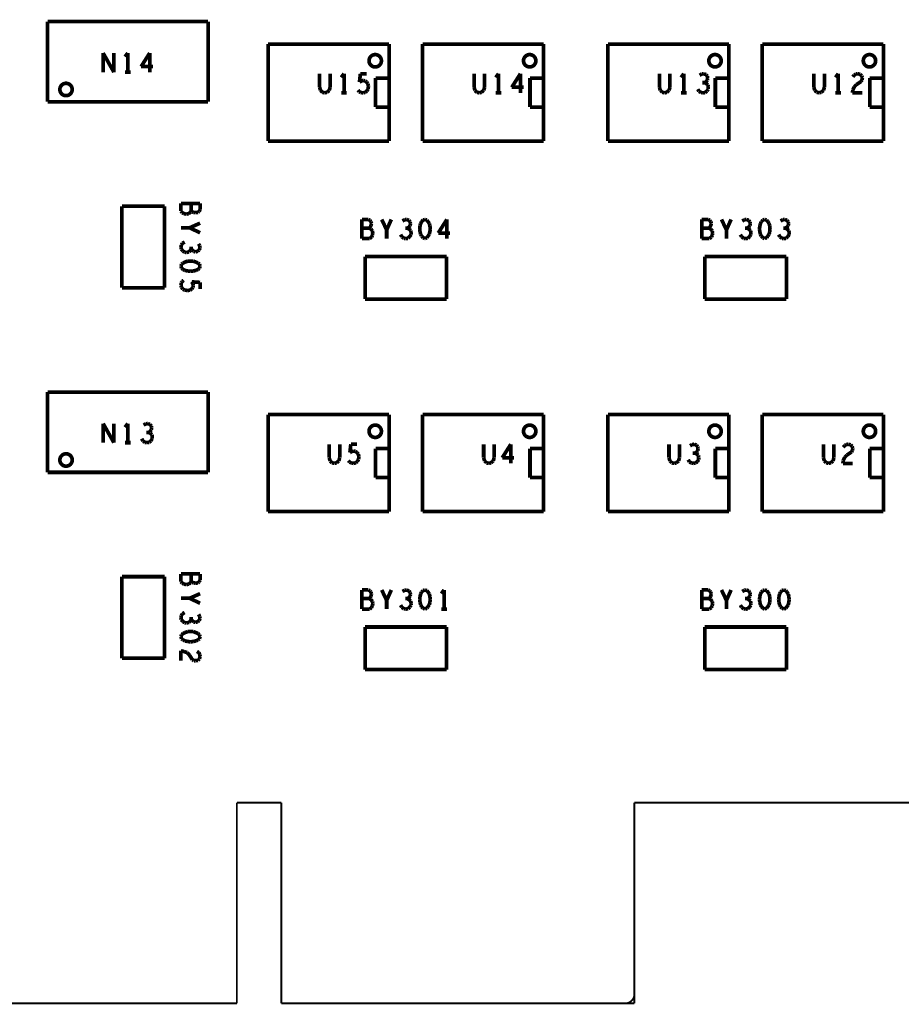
# Model space of a CAD drawing. Extents: x 0 to 33, y 0 to 21.
# Tile 12 of 22: x 15.8 to 18.7, y 8.2 to 11.4. Entities that reach past the tile are written whole.
import ezdxf

# ---------------------------------------------------------------- set-up
doc = ezdxf.new("R2010")
doc.units = 0
doc.layers.add('IO-62_B_BAS', color=7, linetype='CONTINUOUS')

msp = doc.modelspace()

# ---------------------------------------------------------------- linework, layer by layer
at = {"layer": 'IO-62_B_BAS'}
for points, const_width in [([(16.431, 11.371), (15.911, 11.371)], 0.012), ([(15.911, 11.371), (15.911, 11.111)], 0.012), ([(16.431, 11.111), (16.431, 11.371)], 0.012), ([(17.017, 11.298), (16.625, 11.298)], 0.012), ([(16.625, 11.298), (16.625, 10.984)], 0.012), ([(17.017, 10.984), (17.017, 11.298)], 0.012), ([(17.517, 11.298), (17.125, 11.298)], 0.012), ([(17.125, 11.298), (17.125, 10.984)], 0.012), ([(17.517, 10.984), (17.517, 11.298)], 0.012), ([(18.117, 11.298), (17.725, 11.298)], 0.012), ([(17.725, 11.298), (17.725, 10.984)], 0.012), ([(18.117, 10.984), (18.117, 11.298)], 0.012), ([(18.617, 11.298), (18.225, 11.298)], 0.012), ([(18.225, 11.298), (18.225, 10.984)], 0.012), ([(18.617, 10.984), (18.617, 11.298)], 0.012), ([(16.091, 11.207), (16.091, 11.269)], 0.012), ([(16.091, 11.269), (16.126, 11.207)], 0.012), ([(16.126, 11.207), (16.126, 11.269)], 0.012), ([(16.171, 11.269), (16.162, 11.257)], 0.012), ([(16.171, 11.207), (16.171, 11.269)], 0.012), ([(16.242, 11.269), (16.214, 11.225)], 0.012), ([(16.242, 11.207), (16.242, 11.269)], 0.012), ([(16.214, 11.225), (16.252, 11.225)], 0.012), ([(16.162, 11.207), (16.18, 11.207)], 0.012), ([(16.792, 11.202), (16.792, 11.158)], 0.012), ([(16.826, 11.158), (16.826, 11.202)], 0.012), ([(16.871, 11.202), (16.862, 11.19)], 0.012), ([(16.871, 11.14), (16.871, 11.202)], 0.012), ([(16.921, 11.175), (16.924, 11.202)], 0.012), ([(16.924, 11.202), (16.944, 11.202)], 0.012), ([(16.973, 11.188), (16.973, 11.094)], 0.012), ([(17.016, 11.188), (16.973, 11.188)], 0.012), ([(17.292, 11.202), (17.292, 11.158)], 0.012), ([(17.326, 11.158), (17.326, 11.202)], 0.012), ([(17.371, 11.202), (17.362, 11.19)], 0.012), ([(17.371, 11.14), (17.371, 11.202)], 0.012), ([(17.442, 11.202), (17.414, 11.158)], 0.012), ([(17.442, 11.14), (17.442, 11.202)], 0.012), ([(17.473, 11.188), (17.473, 11.094)], 0.012), ([(17.516, 11.188), (17.473, 11.188)], 0.012), ([(17.892, 11.202), (17.892, 11.158)], 0.012), ([(17.926, 11.158), (17.926, 11.202)], 0.012), ([(17.971, 11.202), (17.962, 11.19)], 0.012), ([(17.971, 11.14), (17.971, 11.202)], 0.012), ([(18.029, 11.201), (18.022, 11.197)], 0.012), ([(18.036, 11.202), (18.029, 11.201)], 0.012), ([(18.043, 11.199), (18.036, 11.202)], 0.012), ([(18.047, 11.194), (18.043, 11.199)], 0.012), ([(18.048, 11.187), (18.047, 11.194)], 0.012), ([(18.073, 11.188), (18.073, 11.094)], 0.012), ([(18.116, 11.188), (18.073, 11.188)], 0.012), ([(18.392, 11.202), (18.392, 11.158)], 0.012), ([(18.426, 11.158), (18.426, 11.202)], 0.012), ([(18.471, 11.202), (18.462, 11.19)], 0.012), ([(18.471, 11.14), (18.471, 11.202)], 0.012), ([(18.518, 11.192), (18.523, 11.198)], 0.012), ([(18.523, 11.198), (18.528, 11.201)], 0.012), ([(18.528, 11.201), (18.534, 11.202)], 0.012), ([(18.534, 11.202), (18.542, 11.2)], 0.012), ([(18.542, 11.2), (18.547, 11.195)], 0.012), ([(18.547, 11.195), (18.549, 11.189)], 0.012), ([(18.549, 11.189), (18.548, 11.182)], 0.012), ([(18.573, 11.188), (18.573, 11.094)], 0.012), ([(18.616, 11.188), (18.573, 11.188)], 0.012), ([(16.792, 11.158), (16.795, 11.148)], 0.012), ([(16.823, 11.148), (16.826, 11.158)], 0.012), ([(16.928, 11.179), (16.921, 11.175)], 0.012), ([(16.933, 11.18), (16.928, 11.179)], 0.012), ([(16.939, 11.179), (16.933, 11.18)], 0.012), ([(16.944, 11.175), (16.939, 11.179)], 0.012), ([(16.948, 11.17), (16.944, 11.175)], 0.012), ([(16.95, 11.162), (16.948, 11.17)], 0.012), ([(16.949, 11.153), (16.95, 11.162)], 0.012), ([(17.292, 11.158), (17.295, 11.148)], 0.012), ([(17.323, 11.148), (17.326, 11.158)], 0.012), ([(17.414, 11.158), (17.452, 11.158)], 0.012), ([(17.892, 11.158), (17.895, 11.148)], 0.012), ([(17.923, 11.148), (17.926, 11.158)], 0.012), ([(18.038, 11.173), (18.031, 11.173)], 0.012), ([(18.038, 11.173), (18.043, 11.176)], 0.012), ([(18.043, 11.171), (18.038, 11.173)], 0.012), ([(18.043, 11.176), (18.047, 11.181)], 0.012), ([(18.049, 11.166), (18.043, 11.171)], 0.012), ([(18.047, 11.181), (18.048, 11.187)], 0.012), ([(18.05, 11.159), (18.049, 11.166)], 0.012), ([(18.05, 11.152), (18.05, 11.159)], 0.012), ([(18.392, 11.158), (18.395, 11.148)], 0.012), ([(18.423, 11.148), (18.426, 11.158)], 0.012), ([(18.523, 11.16), (18.518, 11.149)], 0.012), ([(18.53, 11.167), (18.523, 11.16)], 0.012), ([(18.545, 11.177), (18.53, 11.167)], 0.012), ([(18.548, 11.182), (18.545, 11.177)], 0.012), ([(16.795, 11.148), (16.801, 11.142)], 0.012), ([(16.801, 11.142), (16.809, 11.14)], 0.012), ([(16.809, 11.14), (16.816, 11.142)], 0.012), ([(16.816, 11.142), (16.823, 11.148)], 0.012), ([(16.862, 11.14), (16.88, 11.14)], 0.012), ([(16.916, 11.149), (16.92, 11.144)], 0.012), ([(16.92, 11.144), (16.926, 11.141)], 0.012), ([(16.926, 11.141), (16.933, 11.14)], 0.012), ([(16.933, 11.14), (16.94, 11.142)], 0.012), ([(16.94, 11.142), (16.945, 11.146)], 0.012), ([(16.945, 11.146), (16.949, 11.153)], 0.012), ([(17.295, 11.148), (17.301, 11.142)], 0.012), ([(17.301, 11.142), (17.309, 11.14)], 0.012), ([(17.309, 11.14), (17.316, 11.142)], 0.012), ([(17.316, 11.142), (17.323, 11.148)], 0.012), ([(17.362, 11.14), (17.38, 11.14)], 0.012), ([(17.895, 11.148), (17.901, 11.142)], 0.012), ([(17.901, 11.142), (17.909, 11.14)], 0.012), ([(17.909, 11.14), (17.916, 11.142)], 0.012), ([(17.916, 11.142), (17.923, 11.148)], 0.012), ([(17.962, 11.14), (17.98, 11.14)], 0.012), ([(18.016, 11.152), (18.02, 11.145)], 0.012), ([(18.02, 11.145), (18.027, 11.141)], 0.012), ([(18.027, 11.141), (18.033, 11.14)], 0.012), ([(18.033, 11.14), (18.04, 11.141)], 0.012), ([(18.04, 11.141), (18.046, 11.146)], 0.012), ([(18.046, 11.146), (18.05, 11.152)], 0.012), ([(18.395, 11.148), (18.401, 11.142)], 0.012), ([(18.401, 11.142), (18.409, 11.14)], 0.012), ([(18.409, 11.14), (18.416, 11.142)], 0.012), ([(18.416, 11.142), (18.423, 11.148)], 0.012), ([(18.462, 11.14), (18.48, 11.14)], 0.012), ([(18.518, 11.149), (18.517, 11.14)], 0.012), ([(18.517, 11.14), (18.549, 11.14)], 0.012), ([(15.911, 11.111), (16.431, 11.111)], 0.012), ([(16.973, 11.094), (17.016, 11.094)], 0.012), ([(17.473, 11.094), (17.516, 11.094)], 0.012), ([(18.073, 11.094), (18.116, 11.094)], 0.012), ([(18.573, 11.094), (18.616, 11.094)], 0.012), ([(16.625, 10.984), (17.017, 10.984)], 0.012), ([(17.125, 10.984), (17.517, 10.984)], 0.012), ([(17.725, 10.984), (18.117, 10.984)], 0.012), ([(18.225, 10.984), (18.617, 10.984)], 0.012), ([(16.29, 10.773), (16.152, 10.773)], 0.012), ([(16.152, 10.773), (16.152, 10.509)], 0.012), ([(16.29, 10.509), (16.29, 10.773)], 0.012), ([(16.405, 10.782), (16.343, 10.782)], 0.012), ([(16.343, 10.782), (16.343, 10.757)], 0.012), ([(16.376, 10.758), (16.376, 10.782)], 0.012), ([(16.405, 10.762), (16.405, 10.782)], 0.012), ([(16.343, 10.757), (16.347, 10.752)], 0.012), ([(16.347, 10.752), (16.353, 10.749)], 0.012), ([(16.353, 10.749), (16.36, 10.747)], 0.012), ([(16.36, 10.747), (16.368, 10.749)], 0.012), ([(16.368, 10.749), (16.374, 10.753)], 0.012), ([(16.374, 10.753), (16.376, 10.758)], 0.012), ([(16.376, 10.758), (16.379, 10.755)], 0.012), ([(16.379, 10.755), (16.384, 10.753)], 0.012), ([(16.384, 10.753), (16.391, 10.752)], 0.012), ([(16.391, 10.752), (16.398, 10.753)], 0.012), ([(16.398, 10.753), (16.402, 10.756)], 0.012), ([(16.402, 10.756), (16.405, 10.762)], 0.012), ([(16.371, 10.703), (16.405, 10.718)], 0.012), ([(16.95, 10.73), (16.929, 10.73)], 0.012), ([(16.929, 10.73), (16.929, 10.668)], 0.012), ([(16.955, 10.727), (16.95, 10.73)], 0.012), ([(16.958, 10.723), (16.955, 10.727)], 0.012), ([(16.956, 10.705), (16.958, 10.71)], 0.012), ([(16.96, 10.717), (16.958, 10.723)], 0.012), ([(16.958, 10.71), (16.96, 10.717)], 0.012), ([(17.009, 10.696), (16.993, 10.73)], 0.012), ([(17.024, 10.73), (17.009, 10.696)], 0.012), ([(17.067, 10.729), (17.06, 10.725)], 0.012), ([(17.074, 10.73), (17.067, 10.729)], 0.012), ([(17.081, 10.727), (17.074, 10.73)], 0.012), ([(17.085, 10.722), (17.081, 10.727)], 0.012), ([(17.081, 10.705), (17.085, 10.71)], 0.012), ([(17.086, 10.716), (17.085, 10.722)], 0.012), ([(17.085, 10.71), (17.086, 10.716)], 0.012), ([(17.119, 10.717), (17.117, 10.709)], 0.012), ([(17.122, 10.723), (17.119, 10.717)], 0.012), ([(17.127, 10.728), (17.122, 10.723)], 0.012), ([(17.133, 10.73), (17.127, 10.728)], 0.012), ([(17.139, 10.728), (17.133, 10.73)], 0.012), ([(17.143, 10.723), (17.139, 10.728)], 0.012), ([(17.147, 10.717), (17.143, 10.723)], 0.012), ([(17.149, 10.709), (17.147, 10.717)], 0.012), ([(17.204, 10.73), (17.176, 10.686)], 0.012), ([(17.204, 10.668), (17.204, 10.73)], 0.012), ([(18.05, 10.73), (18.029, 10.73)], 0.012), ([(18.029, 10.73), (18.029, 10.668)], 0.012), ([(18.055, 10.727), (18.05, 10.73)], 0.012), ([(18.058, 10.723), (18.055, 10.727)], 0.012), ([(18.056, 10.705), (18.058, 10.71)], 0.012), ([(18.06, 10.717), (18.058, 10.723)], 0.012), ([(18.058, 10.71), (18.06, 10.717)], 0.012), ([(18.109, 10.696), (18.093, 10.73)], 0.012), ([(18.124, 10.73), (18.109, 10.696)], 0.012), ([(18.167, 10.729), (18.16, 10.725)], 0.012), ([(18.174, 10.73), (18.167, 10.729)], 0.012), ([(18.181, 10.727), (18.174, 10.73)], 0.012), ([(18.185, 10.722), (18.181, 10.727)], 0.012), ([(18.181, 10.705), (18.185, 10.71)], 0.012), ([(18.186, 10.716), (18.185, 10.722)], 0.012), ([(18.185, 10.71), (18.186, 10.716)], 0.012), ([(18.219, 10.717), (18.217, 10.709)], 0.012), ([(18.222, 10.723), (18.219, 10.717)], 0.012), ([(18.227, 10.728), (18.222, 10.723)], 0.012), ([(18.233, 10.73), (18.227, 10.728)], 0.012), ([(18.239, 10.728), (18.233, 10.73)], 0.012), ([(18.243, 10.723), (18.239, 10.728)], 0.012), ([(18.247, 10.717), (18.243, 10.723)], 0.012), ([(18.249, 10.709), (18.247, 10.717)], 0.012), ([(18.291, 10.729), (18.284, 10.725)], 0.012), ([(18.298, 10.73), (18.291, 10.729)], 0.012), ([(18.305, 10.727), (18.298, 10.73)], 0.012), ([(18.309, 10.722), (18.305, 10.727)], 0.012), ([(18.305, 10.705), (18.309, 10.71)], 0.012), ([(18.31, 10.716), (18.309, 10.722)], 0.012), ([(18.309, 10.71), (18.31, 10.716)], 0.012), ([(16.343, 10.703), (16.371, 10.703)], 0.012), ([(16.405, 10.687), (16.371, 10.703)], 0.012), ([(16.953, 10.702), (16.929, 10.702)], 0.012), ([(16.953, 10.702), (16.956, 10.705)], 0.012), ([(16.958, 10.699), (16.953, 10.702)], 0.012), ([(16.963, 10.693), (16.958, 10.699)], 0.012), ([(16.96, 10.673), (16.963, 10.679)], 0.012), ([(16.964, 10.686), (16.963, 10.693)], 0.012), ([(16.963, 10.679), (16.964, 10.686)], 0.012), ([(17.009, 10.668), (17.009, 10.696)], 0.012), ([(17.054, 10.681), (17.058, 10.674)], 0.012), ([(17.076, 10.702), (17.069, 10.702)], 0.012), ([(17.076, 10.702), (17.081, 10.705)], 0.012), ([(17.081, 10.699), (17.076, 10.702)], 0.012), ([(17.087, 10.694), (17.081, 10.699)], 0.012), ([(17.084, 10.675), (17.088, 10.681)], 0.012), ([(17.088, 10.687), (17.087, 10.694)], 0.012), ([(17.088, 10.681), (17.088, 10.687)], 0.012), ([(17.117, 10.709), (17.116, 10.699)], 0.012), ([(17.116, 10.699), (17.117, 10.69)], 0.012), ([(17.117, 10.69), (17.119, 10.682)], 0.012), ([(17.119, 10.682), (17.122, 10.676)], 0.012), ([(17.143, 10.676), (17.147, 10.682)], 0.012), ([(17.147, 10.682), (17.149, 10.69)], 0.012), ([(17.15, 10.699), (17.149, 10.709)], 0.012), ([(17.149, 10.69), (17.15, 10.699)], 0.012), ([(17.176, 10.686), (17.214, 10.686)], 0.012), ([(18.053, 10.702), (18.029, 10.702)], 0.012), ([(18.053, 10.702), (18.056, 10.705)], 0.012), ([(18.058, 10.699), (18.053, 10.702)], 0.012), ([(18.063, 10.693), (18.058, 10.699)], 0.012), ([(18.06, 10.673), (18.063, 10.679)], 0.012), ([(18.064, 10.686), (18.063, 10.693)], 0.012), ([(18.063, 10.679), (18.064, 10.686)], 0.012), ([(18.109, 10.668), (18.109, 10.696)], 0.012), ([(18.154, 10.681), (18.158, 10.674)], 0.012), ([(18.176, 10.702), (18.169, 10.702)], 0.012), ([(18.176, 10.702), (18.181, 10.705)], 0.012), ([(18.181, 10.699), (18.176, 10.702)], 0.012), ([(18.187, 10.694), (18.181, 10.699)], 0.012), ([(18.184, 10.675), (18.188, 10.681)], 0.012), ([(18.188, 10.687), (18.187, 10.694)], 0.012), ([(18.188, 10.681), (18.188, 10.687)], 0.012), ([(18.217, 10.709), (18.216, 10.699)], 0.012), ([(18.216, 10.699), (18.217, 10.69)], 0.012), ([(18.217, 10.69), (18.219, 10.682)], 0.012), ([(18.219, 10.682), (18.222, 10.676)], 0.012), ([(18.243, 10.676), (18.247, 10.682)], 0.012), ([(18.247, 10.682), (18.249, 10.69)], 0.012), ([(18.25, 10.699), (18.249, 10.709)], 0.012), ([(18.249, 10.69), (18.25, 10.699)], 0.012), ([(18.278, 10.681), (18.282, 10.674)], 0.012), ([(18.3, 10.702), (18.293, 10.702)], 0.012), ([(18.3, 10.702), (18.305, 10.705)], 0.012), ([(18.305, 10.699), (18.3, 10.702)], 0.012), ([(18.311, 10.694), (18.305, 10.699)], 0.012), ([(18.308, 10.675), (18.312, 10.681)], 0.012), ([(18.312, 10.687), (18.311, 10.694)], 0.012), ([(18.312, 10.681), (18.312, 10.687)], 0.012), ([(16.344, 10.647), (16.343, 10.64)], 0.012), ([(16.348, 10.653), (16.344, 10.647)], 0.012), ([(16.355, 10.657), (16.348, 10.653)], 0.012), ([(16.404, 10.644), (16.4, 10.651)], 0.012), ([(16.929, 10.668), (16.954, 10.668)], 0.012), ([(16.954, 10.668), (16.96, 10.673)], 0.012), ([(17.058, 10.674), (17.065, 10.669)], 0.012), ([(17.065, 10.669), (17.071, 10.668)], 0.012), ([(17.071, 10.668), (17.078, 10.669)], 0.012), ([(17.078, 10.669), (17.084, 10.675)], 0.012), ([(17.122, 10.676), (17.127, 10.671)], 0.012), ([(17.127, 10.671), (17.133, 10.668)], 0.012), ([(17.133, 10.668), (17.139, 10.671)], 0.012), ([(17.139, 10.671), (17.143, 10.676)], 0.012), ([(18.029, 10.668), (18.054, 10.668)], 0.012), ([(18.054, 10.668), (18.06, 10.673)], 0.012), ([(18.158, 10.674), (18.165, 10.669)], 0.012), ([(18.165, 10.669), (18.171, 10.668)], 0.012), ([(18.171, 10.668), (18.178, 10.669)], 0.012), ([(18.178, 10.669), (18.184, 10.675)], 0.012), ([(18.222, 10.676), (18.227, 10.671)], 0.012), ([(18.227, 10.671), (18.233, 10.668)], 0.012), ([(18.233, 10.668), (18.239, 10.671)], 0.012), ([(18.239, 10.671), (18.243, 10.676)], 0.012), ([(18.282, 10.674), (18.289, 10.669)], 0.012), ([(18.289, 10.669), (18.295, 10.668)], 0.012), ([(18.295, 10.668), (18.302, 10.669)], 0.012), ([(18.302, 10.669), (18.308, 10.675)], 0.012), ([(16.343, 10.64), (16.344, 10.634)], 0.012), ([(16.344, 10.634), (16.349, 10.628)], 0.012), ([(16.349, 10.628), (16.355, 10.624)], 0.012), ([(16.355, 10.624), (16.361, 10.623)], 0.012), ([(16.361, 10.623), (16.369, 10.625)], 0.012), ([(16.369, 10.625), (16.374, 10.63)], 0.012), ([(16.374, 10.63), (16.376, 10.635)], 0.012), ([(16.376, 10.635), (16.376, 10.642)], 0.012), ([(16.376, 10.635), (16.379, 10.631)], 0.012), ([(16.379, 10.631), (16.384, 10.627)], 0.012), ([(16.384, 10.627), (16.39, 10.625)], 0.012), ([(16.39, 10.625), (16.397, 10.627)], 0.012), ([(16.397, 10.627), (16.402, 10.631)], 0.012), ([(16.402, 10.631), (16.405, 10.638)], 0.012), ([(16.405, 10.638), (16.404, 10.644)], 0.012), ([(16.345, 10.585), (16.343, 10.579)], 0.012), ([(16.35, 10.589), (16.345, 10.585)], 0.012), ([(16.356, 10.592), (16.35, 10.589)], 0.012), ([(16.365, 10.595), (16.356, 10.592)], 0.012), ([(16.374, 10.595), (16.365, 10.595)], 0.012), ([(16.383, 10.595), (16.374, 10.595)], 0.012), ([(16.391, 10.592), (16.383, 10.595)], 0.012), ([(16.398, 10.589), (16.391, 10.592)], 0.012), ([(16.403, 10.585), (16.398, 10.589)], 0.012), ([(16.405, 10.579), (16.403, 10.585)], 0.012), ([(17.203, 10.61), (16.939, 10.61)], 0.012), ([(16.939, 10.61), (16.939, 10.472)], 0.012), ([(17.203, 10.472), (17.203, 10.61)], 0.012), ([(18.303, 10.61), (18.039, 10.61)], 0.012), ([(18.039, 10.61), (18.039, 10.472)], 0.012), ([(18.303, 10.472), (18.303, 10.61)], 0.012), ([(16.343, 10.579), (16.345, 10.572)], 0.012), ([(16.345, 10.572), (16.35, 10.568)], 0.012), ([(16.35, 10.568), (16.356, 10.565)], 0.012), ([(16.356, 10.565), (16.365, 10.563)], 0.012), ([(16.365, 10.563), (16.374, 10.562)], 0.012), ([(16.374, 10.562), (16.383, 10.563)], 0.012), ([(16.383, 10.563), (16.391, 10.565)], 0.012), ([(16.391, 10.565), (16.398, 10.568)], 0.012), ([(16.398, 10.568), (16.403, 10.572)], 0.012), ([(16.403, 10.572), (16.405, 10.579)], 0.012), ([(16.344, 10.524), (16.343, 10.517)], 0.012), ([(16.347, 10.529), (16.344, 10.524)], 0.012), ([(16.352, 10.533), (16.347, 10.529)], 0.012), ([(16.382, 10.521), (16.378, 10.528)], 0.012), ([(16.378, 10.528), (16.405, 10.526)], 0.012), ([(16.383, 10.516), (16.382, 10.521)], 0.012), ([(16.405, 10.526), (16.405, 10.505)], 0.012), ([(16.152, 10.509), (16.29, 10.509)], 0.012), ([(16.343, 10.517), (16.345, 10.51)], 0.012), ([(16.345, 10.51), (16.349, 10.504)], 0.012), ([(16.349, 10.504), (16.356, 10.501)], 0.012), ([(16.356, 10.501), (16.365, 10.5)], 0.012), ([(16.365, 10.5), (16.373, 10.501)], 0.012), ([(16.373, 10.501), (16.378, 10.505)], 0.012), ([(16.378, 10.505), (16.382, 10.51)], 0.012), ([(16.382, 10.51), (16.383, 10.516)], 0.012), ([(16.939, 10.472), (17.203, 10.472)], 0.012), ([(18.039, 10.472), (18.303, 10.472)], 0.012), ([(16.431, 10.171), (15.911, 10.171)], 0.012), ([(15.911, 10.171), (15.911, 9.911)], 0.012), ([(16.431, 9.911), (16.431, 10.171)], 0.012), ([(17.017, 10.098), (16.625, 10.098)], 0.012), ([(16.625, 10.098), (16.625, 9.784)], 0.012), ([(17.017, 9.784), (17.017, 10.098)], 0.012), ([(17.517, 10.098), (17.125, 10.098)], 0.012), ([(17.125, 10.098), (17.125, 9.784)], 0.012), ([(17.517, 9.784), (17.517, 10.098)], 0.012), ([(18.117, 10.098), (17.725, 10.098)], 0.012), ([(17.725, 10.098), (17.725, 9.784)], 0.012), ([(18.117, 9.784), (18.117, 10.098)], 0.012), ([(18.617, 10.098), (18.225, 10.098)], 0.012), ([(18.225, 10.098), (18.225, 9.784)], 0.012), ([(18.617, 9.784), (18.617, 10.098)], 0.012), ([(16.091, 10.007), (16.091, 10.069)], 0.012), ([(16.091, 10.069), (16.126, 10.007)], 0.012), ([(16.126, 10.007), (16.126, 10.069)], 0.012), ([(16.171, 10.069), (16.162, 10.057)], 0.012), ([(16.171, 10.007), (16.171, 10.069)], 0.012), ([(16.229, 10.068), (16.222, 10.064)], 0.012), ([(16.236, 10.069), (16.229, 10.068)], 0.012), ([(16.238, 10.04), (16.231, 10.04)], 0.012), ([(16.243, 10.066), (16.236, 10.069)], 0.012), ([(16.238, 10.04), (16.243, 10.043)], 0.012), ([(16.243, 10.038), (16.238, 10.04)], 0.012), ([(16.247, 10.061), (16.243, 10.066)], 0.012), ([(16.243, 10.043), (16.247, 10.049)], 0.012), ([(16.248, 10.055), (16.247, 10.061)], 0.012), ([(16.247, 10.049), (16.248, 10.055)], 0.012), ([(16.216, 10.02), (16.22, 10.012)], 0.012), ([(16.22, 10.012), (16.227, 10.008)], 0.012), ([(16.227, 10.008), (16.233, 10.007)], 0.012), ([(16.233, 10.007), (16.24, 10.008)], 0.012), ([(16.24, 10.008), (16.246, 10.013)], 0.012), ([(16.249, 10.033), (16.243, 10.038)], 0.012), ([(16.246, 10.013), (16.25, 10.02)], 0.012), ([(16.25, 10.026), (16.249, 10.033)], 0.012), ([(16.25, 10.02), (16.25, 10.026)], 0.012), ([(16.162, 10.007), (16.18, 10.007)], 0.012), ([(16.823, 10.002), (16.823, 9.958)], 0.012), ([(16.857, 9.958), (16.857, 10.002)], 0.012), ([(16.89, 9.975), (16.893, 10.002)], 0.012), ([(16.897, 9.979), (16.89, 9.975)], 0.012), ([(16.893, 10.002), (16.913, 10.002)], 0.012), ([(16.902, 9.98), (16.897, 9.979)], 0.012), ([(16.908, 9.979), (16.902, 9.98)], 0.012), ([(16.913, 9.975), (16.908, 9.979)], 0.012), ([(16.973, 9.988), (16.973, 9.894)], 0.012), ([(17.016, 9.988), (16.973, 9.988)], 0.012), ([(17.323, 10.002), (17.323, 9.958)], 0.012), ([(17.357, 9.958), (17.357, 10.002)], 0.012), ([(17.411, 10.002), (17.383, 9.958)], 0.012), ([(17.411, 9.94), (17.411, 10.002)], 0.012), ([(17.473, 9.988), (17.473, 9.894)], 0.012), ([(17.516, 9.988), (17.473, 9.988)], 0.012), ([(17.923, 10.002), (17.923, 9.958)], 0.012), ([(17.957, 9.958), (17.957, 10.002)], 0.012), ([(17.998, 10.001), (17.991, 9.997)], 0.012), ([(18.005, 10.002), (17.998, 10.001)], 0.012), ([(18.012, 9.999), (18.005, 10.002)], 0.012), ([(18.007, 9.973), (18.012, 9.976)], 0.012), ([(18.016, 9.994), (18.012, 9.999)], 0.012), ([(18.012, 9.976), (18.016, 9.981)], 0.012), ([(18.017, 9.987), (18.016, 9.994)], 0.012), ([(18.016, 9.981), (18.017, 9.987)], 0.012), ([(18.073, 9.988), (18.073, 9.894)], 0.012), ([(18.116, 9.988), (18.073, 9.988)], 0.012), ([(18.423, 10.002), (18.423, 9.958)], 0.012), ([(18.457, 9.958), (18.457, 10.002)], 0.012), ([(18.487, 9.992), (18.492, 9.998)], 0.012), ([(18.492, 9.998), (18.497, 10.001)], 0.012), ([(18.497, 10.001), (18.503, 10.002)], 0.012), ([(18.514, 9.977), (18.499, 9.967)], 0.012), ([(18.503, 10.002), (18.511, 10)], 0.012), ([(18.511, 10), (18.516, 9.995)], 0.012), ([(18.517, 9.982), (18.514, 9.977)], 0.012), ([(18.516, 9.995), (18.518, 9.989)], 0.012), ([(18.518, 9.989), (18.517, 9.982)], 0.012), ([(18.573, 9.988), (18.573, 9.894)], 0.012), ([(18.616, 9.988), (18.573, 9.988)], 0.012), ([(16.823, 9.958), (16.826, 9.948)], 0.012), ([(16.826, 9.948), (16.832, 9.942)], 0.012), ([(16.847, 9.942), (16.854, 9.948)], 0.012), ([(16.854, 9.948), (16.857, 9.958)], 0.012), ([(16.885, 9.949), (16.889, 9.944)], 0.012), ([(16.889, 9.944), (16.895, 9.941)], 0.012), ([(16.909, 9.942), (16.914, 9.946)], 0.012), ([(16.917, 9.97), (16.913, 9.975)], 0.012), ([(16.914, 9.946), (16.918, 9.953)], 0.012), ([(16.919, 9.962), (16.917, 9.97)], 0.012), ([(16.918, 9.953), (16.919, 9.962)], 0.012), ([(17.323, 9.958), (17.326, 9.948)], 0.012), ([(17.326, 9.948), (17.332, 9.942)], 0.012), ([(17.347, 9.942), (17.354, 9.948)], 0.012), ([(17.354, 9.948), (17.357, 9.958)], 0.012), ([(17.383, 9.958), (17.421, 9.958)], 0.012), ([(17.923, 9.958), (17.926, 9.948)], 0.012), ([(17.926, 9.948), (17.932, 9.942)], 0.012), ([(17.947, 9.942), (17.954, 9.948)], 0.012), ([(17.954, 9.948), (17.957, 9.958)], 0.012), ([(17.985, 9.952), (17.989, 9.945)], 0.012), ([(17.989, 9.945), (17.996, 9.941)], 0.012), ([(18.007, 9.973), (18, 9.973)], 0.012), ([(18.012, 9.971), (18.007, 9.973)], 0.012), ([(18.009, 9.941), (18.015, 9.946)], 0.012), ([(18.018, 9.966), (18.012, 9.971)], 0.012), ([(18.015, 9.946), (18.019, 9.952)], 0.012), ([(18.019, 9.959), (18.018, 9.966)], 0.012), ([(18.019, 9.952), (18.019, 9.959)], 0.012), ([(18.423, 9.958), (18.426, 9.948)], 0.012), ([(18.426, 9.948), (18.432, 9.942)], 0.012), ([(18.447, 9.942), (18.454, 9.948)], 0.012), ([(18.454, 9.948), (18.457, 9.958)], 0.012), ([(18.487, 9.949), (18.486, 9.94)], 0.012), ([(18.492, 9.96), (18.487, 9.949)], 0.012), ([(18.499, 9.967), (18.492, 9.96)], 0.012), ([(16.832, 9.942), (16.84, 9.94)], 0.012), ([(16.84, 9.94), (16.847, 9.942)], 0.012), ([(16.895, 9.941), (16.902, 9.94)], 0.012), ([(16.902, 9.94), (16.909, 9.942)], 0.012), ([(17.332, 9.942), (17.34, 9.94)], 0.012), ([(17.34, 9.94), (17.347, 9.942)], 0.012), ([(17.932, 9.942), (17.94, 9.94)], 0.012), ([(17.94, 9.94), (17.947, 9.942)], 0.012), ([(17.996, 9.941), (18.002, 9.94)], 0.012), ([(18.002, 9.94), (18.009, 9.941)], 0.012), ([(18.432, 9.942), (18.44, 9.94)], 0.012), ([(18.44, 9.94), (18.447, 9.942)], 0.012), ([(18.486, 9.94), (18.518, 9.94)], 0.012), ([(15.911, 9.911), (16.431, 9.911)], 0.012), ([(16.973, 9.894), (17.016, 9.894)], 0.012), ([(17.473, 9.894), (17.516, 9.894)], 0.012), ([(18.073, 9.894), (18.116, 9.894)], 0.012), ([(18.573, 9.894), (18.616, 9.894)], 0.012), ([(16.625, 9.784), (17.017, 9.784)], 0.012), ([(17.125, 9.784), (17.517, 9.784)], 0.012), ([(17.725, 9.784), (18.117, 9.784)], 0.012), ([(18.225, 9.784), (18.617, 9.784)], 0.012), ([(16.29, 9.573), (16.152, 9.573)], 0.012), ([(16.152, 9.573), (16.152, 9.309)], 0.012), ([(16.29, 9.309), (16.29, 9.573)], 0.012), ([(16.405, 9.582), (16.343, 9.582)], 0.012), ([(16.343, 9.582), (16.343, 9.557)], 0.012), ([(16.376, 9.558), (16.376, 9.582)], 0.012), ([(16.402, 9.556), (16.405, 9.562)], 0.012), ([(16.405, 9.562), (16.405, 9.582)], 0.012), ([(16.343, 9.557), (16.347, 9.552)], 0.012), ([(16.347, 9.552), (16.353, 9.549)], 0.012), ([(16.353, 9.549), (16.36, 9.547)], 0.012), ([(16.36, 9.547), (16.368, 9.549)], 0.012), ([(16.368, 9.549), (16.374, 9.553)], 0.012), ([(16.374, 9.553), (16.376, 9.558)], 0.012), ([(16.376, 9.558), (16.379, 9.555)], 0.012), ([(16.379, 9.555), (16.384, 9.553)], 0.012), ([(16.384, 9.553), (16.391, 9.552)], 0.012), ([(16.391, 9.552), (16.398, 9.553)], 0.012), ([(16.398, 9.553), (16.402, 9.556)], 0.012), ([(16.95, 9.53), (16.929, 9.53)], 0.012), ([(16.929, 9.53), (16.929, 9.468)], 0.012), ([(16.955, 9.527), (16.95, 9.53)], 0.012), ([(17.009, 9.496), (16.993, 9.53)], 0.012), ([(17.024, 9.53), (17.009, 9.496)], 0.012), ([(17.074, 9.53), (17.067, 9.529)], 0.012), ([(17.081, 9.527), (17.074, 9.53)], 0.012), ([(17.133, 9.53), (17.127, 9.528)], 0.012), ([(17.139, 9.528), (17.133, 9.53)], 0.012), ([(17.195, 9.53), (17.186, 9.518)], 0.012), ([(17.195, 9.468), (17.195, 9.53)], 0.012), ([(18.05, 9.53), (18.029, 9.53)], 0.012), ([(18.029, 9.53), (18.029, 9.468)], 0.012), ([(18.055, 9.527), (18.05, 9.53)], 0.012), ([(18.109, 9.496), (18.093, 9.53)], 0.012), ([(18.124, 9.53), (18.109, 9.496)], 0.012), ([(18.174, 9.53), (18.167, 9.529)], 0.012), ([(18.181, 9.527), (18.174, 9.53)], 0.012), ([(18.233, 9.53), (18.227, 9.528)], 0.012), ([(18.239, 9.528), (18.233, 9.53)], 0.012), ([(18.295, 9.53), (18.289, 9.528)], 0.012), ([(18.301, 9.528), (18.295, 9.53)], 0.012), ([(16.343, 9.503), (16.371, 9.503)], 0.012), ([(16.371, 9.503), (16.405, 9.518)], 0.012), ([(16.405, 9.487), (16.371, 9.503)], 0.012), ([(16.953, 9.502), (16.929, 9.502)], 0.012), ([(16.953, 9.502), (16.956, 9.505)], 0.012), ([(16.958, 9.499), (16.953, 9.502)], 0.012), ([(16.958, 9.523), (16.955, 9.527)], 0.012), ([(16.956, 9.505), (16.958, 9.51)], 0.012), ([(16.96, 9.517), (16.958, 9.523)], 0.012), ([(16.958, 9.51), (16.96, 9.517)], 0.012), ([(16.963, 9.493), (16.958, 9.499)], 0.012), ([(17.067, 9.529), (17.06, 9.525)], 0.012), ([(17.076, 9.502), (17.069, 9.502)], 0.012), ([(17.076, 9.502), (17.081, 9.505)], 0.012), ([(17.081, 9.499), (17.076, 9.502)], 0.012), ([(17.085, 9.522), (17.081, 9.527)], 0.012), ([(17.081, 9.505), (17.085, 9.51)], 0.012), ([(17.087, 9.494), (17.081, 9.499)], 0.012), ([(17.086, 9.516), (17.085, 9.522)], 0.012), ([(17.085, 9.51), (17.086, 9.516)], 0.012), ([(17.117, 9.509), (17.116, 9.499)], 0.012), ([(17.116, 9.499), (17.117, 9.49)], 0.012), ([(17.119, 9.517), (17.117, 9.509)], 0.012), ([(17.122, 9.523), (17.119, 9.517)], 0.012), ([(17.127, 9.528), (17.122, 9.523)], 0.012), ([(17.143, 9.523), (17.139, 9.528)], 0.012), ([(17.147, 9.517), (17.143, 9.523)], 0.012), ([(17.149, 9.509), (17.147, 9.517)], 0.012), ([(17.15, 9.499), (17.149, 9.509)], 0.012), ([(17.149, 9.49), (17.15, 9.499)], 0.012), ([(18.053, 9.502), (18.029, 9.502)], 0.012), ([(18.053, 9.502), (18.056, 9.505)], 0.012), ([(18.058, 9.499), (18.053, 9.502)], 0.012), ([(18.058, 9.523), (18.055, 9.527)], 0.012), ([(18.056, 9.505), (18.058, 9.51)], 0.012), ([(18.06, 9.517), (18.058, 9.523)], 0.012), ([(18.058, 9.51), (18.06, 9.517)], 0.012), ([(18.063, 9.493), (18.058, 9.499)], 0.012), ([(18.167, 9.529), (18.16, 9.525)], 0.012), ([(18.176, 9.502), (18.169, 9.502)], 0.012), ([(18.176, 9.502), (18.181, 9.505)], 0.012), ([(18.181, 9.499), (18.176, 9.502)], 0.012), ([(18.185, 9.522), (18.181, 9.527)], 0.012), ([(18.181, 9.505), (18.185, 9.51)], 0.012), ([(18.187, 9.494), (18.181, 9.499)], 0.012), ([(18.186, 9.516), (18.185, 9.522)], 0.012), ([(18.185, 9.51), (18.186, 9.516)], 0.012), ([(18.217, 9.509), (18.216, 9.499)], 0.012), ([(18.216, 9.499), (18.217, 9.49)], 0.012), ([(18.219, 9.517), (18.217, 9.509)], 0.012), ([(18.222, 9.523), (18.219, 9.517)], 0.012), ([(18.227, 9.528), (18.222, 9.523)], 0.012), ([(18.243, 9.523), (18.239, 9.528)], 0.012), ([(18.247, 9.517), (18.243, 9.523)], 0.012), ([(18.249, 9.509), (18.247, 9.517)], 0.012), ([(18.25, 9.499), (18.249, 9.509)], 0.012), ([(18.249, 9.49), (18.25, 9.499)], 0.012), ([(18.279, 9.509), (18.278, 9.499)], 0.012), ([(18.278, 9.499), (18.279, 9.49)], 0.012), ([(18.281, 9.517), (18.279, 9.509)], 0.012), ([(18.284, 9.523), (18.281, 9.517)], 0.012), ([(18.289, 9.528), (18.284, 9.523)], 0.012), ([(18.305, 9.523), (18.301, 9.528)], 0.012), ([(18.309, 9.517), (18.305, 9.523)], 0.012), ([(18.311, 9.509), (18.309, 9.517)], 0.012), ([(18.312, 9.499), (18.311, 9.509)], 0.012), ([(18.311, 9.49), (18.312, 9.499)], 0.012), ([(16.929, 9.468), (16.954, 9.468)], 0.012), ([(16.954, 9.468), (16.96, 9.473)], 0.012), ([(16.96, 9.473), (16.963, 9.479)], 0.012), ([(16.964, 9.486), (16.963, 9.493)], 0.012), ([(16.963, 9.479), (16.964, 9.486)], 0.012), ([(17.009, 9.468), (17.009, 9.496)], 0.012), ([(17.054, 9.481), (17.058, 9.474)], 0.012), ([(17.058, 9.474), (17.065, 9.469)], 0.012), ([(17.065, 9.469), (17.071, 9.468)], 0.012), ([(17.071, 9.468), (17.078, 9.469)], 0.012), ([(17.078, 9.469), (17.084, 9.475)], 0.012), ([(17.084, 9.475), (17.088, 9.481)], 0.012), ([(17.088, 9.487), (17.087, 9.494)], 0.012), ([(17.088, 9.481), (17.088, 9.487)], 0.012), ([(17.117, 9.49), (17.119, 9.482)], 0.012), ([(17.119, 9.482), (17.122, 9.476)], 0.012), ([(17.122, 9.476), (17.127, 9.471)], 0.012), ([(17.127, 9.471), (17.133, 9.468)], 0.012), ([(17.133, 9.468), (17.139, 9.471)], 0.012), ([(17.139, 9.471), (17.143, 9.476)], 0.012), ([(17.143, 9.476), (17.147, 9.482)], 0.012), ([(17.147, 9.482), (17.149, 9.49)], 0.012), ([(17.186, 9.468), (17.204, 9.468)], 0.012), ([(18.029, 9.468), (18.054, 9.468)], 0.012), ([(18.054, 9.468), (18.06, 9.473)], 0.012), ([(18.06, 9.473), (18.063, 9.479)], 0.012), ([(18.064, 9.486), (18.063, 9.493)], 0.012), ([(18.063, 9.479), (18.064, 9.486)], 0.012), ([(18.109, 9.468), (18.109, 9.496)], 0.012), ([(18.154, 9.481), (18.158, 9.474)], 0.012), ([(18.158, 9.474), (18.165, 9.469)], 0.012), ([(18.165, 9.469), (18.171, 9.468)], 0.012), ([(18.171, 9.468), (18.178, 9.469)], 0.012), ([(18.178, 9.469), (18.184, 9.475)], 0.012), ([(18.184, 9.475), (18.188, 9.481)], 0.012), ([(18.188, 9.487), (18.187, 9.494)], 0.012), ([(18.188, 9.481), (18.188, 9.487)], 0.012), ([(18.217, 9.49), (18.219, 9.482)], 0.012), ([(18.219, 9.482), (18.222, 9.476)], 0.012), ([(18.222, 9.476), (18.227, 9.471)], 0.012), ([(18.227, 9.471), (18.233, 9.468)], 0.012), ([(18.233, 9.468), (18.239, 9.471)], 0.012), ([(18.239, 9.471), (18.243, 9.476)], 0.012), ([(18.243, 9.476), (18.247, 9.482)], 0.012), ([(18.247, 9.482), (18.249, 9.49)], 0.012), ([(18.279, 9.49), (18.281, 9.482)], 0.012), ([(18.281, 9.482), (18.284, 9.476)], 0.012), ([(18.284, 9.476), (18.289, 9.471)], 0.012), ([(18.289, 9.471), (18.295, 9.468)], 0.012), ([(18.295, 9.468), (18.301, 9.471)], 0.012), ([(18.301, 9.471), (18.305, 9.476)], 0.012), ([(18.305, 9.476), (18.309, 9.482)], 0.012), ([(18.309, 9.482), (18.311, 9.49)], 0.012), ([(16.344, 9.447), (16.343, 9.44)], 0.012), ([(16.343, 9.44), (16.344, 9.434)], 0.012), ([(16.348, 9.453), (16.344, 9.447)], 0.012), ([(16.344, 9.434), (16.349, 9.428)], 0.012), ([(16.355, 9.457), (16.348, 9.453)], 0.012), ([(16.374, 9.43), (16.376, 9.435)], 0.012), ([(16.376, 9.435), (16.376, 9.442)], 0.012), ([(16.376, 9.435), (16.379, 9.431)], 0.012), ([(16.404, 9.444), (16.4, 9.451)], 0.012), ([(16.402, 9.431), (16.405, 9.438)], 0.012), ([(16.405, 9.438), (16.404, 9.444)], 0.012), ([(16.349, 9.428), (16.355, 9.424)], 0.012), ([(16.355, 9.424), (16.361, 9.423)], 0.012), ([(16.361, 9.423), (16.369, 9.425)], 0.012), ([(16.369, 9.425), (16.374, 9.43)], 0.012), ([(16.379, 9.431), (16.384, 9.427)], 0.012), ([(16.384, 9.427), (16.39, 9.425)], 0.012), ([(16.39, 9.425), (16.397, 9.427)], 0.012), ([(16.397, 9.427), (16.402, 9.431)], 0.012), ([(17.203, 9.41), (16.939, 9.41)], 0.012), ([(16.939, 9.41), (16.939, 9.272)], 0.012), ([(17.203, 9.272), (17.203, 9.41)], 0.012), ([(18.303, 9.41), (18.039, 9.41)], 0.012), ([(18.039, 9.41), (18.039, 9.272)], 0.012), ([(18.303, 9.272), (18.303, 9.41)], 0.012), ([(16.345, 9.385), (16.343, 9.379)], 0.012), ([(16.343, 9.379), (16.345, 9.372)], 0.012), ([(16.35, 9.389), (16.345, 9.385)], 0.012), ([(16.345, 9.372), (16.35, 9.368)], 0.012), ([(16.356, 9.392), (16.35, 9.389)], 0.012), ([(16.365, 9.395), (16.356, 9.392)], 0.012), ([(16.374, 9.395), (16.365, 9.395)], 0.012), ([(16.383, 9.395), (16.374, 9.395)], 0.012), ([(16.391, 9.392), (16.383, 9.395)], 0.012), ([(16.398, 9.389), (16.391, 9.392)], 0.012), ([(16.403, 9.385), (16.398, 9.389)], 0.012), ([(16.398, 9.368), (16.403, 9.372)], 0.012), ([(16.405, 9.379), (16.403, 9.385)], 0.012), ([(16.403, 9.372), (16.405, 9.379)], 0.012), ([(16.35, 9.368), (16.356, 9.365)], 0.012), ([(16.356, 9.365), (16.365, 9.363)], 0.012), ([(16.365, 9.363), (16.374, 9.362)], 0.012), ([(16.374, 9.362), (16.383, 9.363)], 0.012), ([(16.383, 9.363), (16.391, 9.365)], 0.012), ([(16.391, 9.365), (16.398, 9.368)], 0.012), ([(16.152, 9.309), (16.29, 9.309)], 0.012), ([(16.352, 9.331), (16.343, 9.333)], 0.012), ([(16.343, 9.333), (16.343, 9.301)], 0.012), ([(16.363, 9.327), (16.352, 9.331)], 0.012), ([(16.37, 9.32), (16.363, 9.327)], 0.012), ([(16.38, 9.304), (16.37, 9.32)], 0.012), ([(16.395, 9.331), (16.401, 9.327)], 0.012), ([(16.403, 9.307), (16.398, 9.302)], 0.012), ([(16.401, 9.327), (16.404, 9.321)], 0.012), ([(16.405, 9.315), (16.403, 9.307)], 0.012), ([(16.404, 9.321), (16.405, 9.315)], 0.012), ([(16.385, 9.301), (16.38, 9.304)], 0.012), ([(16.391, 9.301), (16.385, 9.301)], 0.012), ([(16.398, 9.302), (16.391, 9.301)], 0.012), ([(16.939, 9.272), (17.203, 9.272)], 0.012), ([(18.039, 9.272), (18.303, 9.272)], 0.012), ([(16.668, 8.841), (16.524, 8.841)], 0.006), ([(16.524, 8.841), (16.524, 8.191)], 0.006), ([(16.668, 8.191), (16.668, 8.841)], 0.006), ([(19.839, 8.841), (17.811, 8.841)], 0.006), ([(17.811, 8.841), (17.811, 8.191)], 0.006), ([(16.524, 8.191), (12.868, 8.191)], 0.006), ([(17.811, 8.191), (16.668, 8.191)], 0.006)]:
    msp.add_lwpolyline(points, dxfattribs=dict(at, const_width=const_width))
at = {"layer": 'IO-62_B_BAS', "const_width": 0.012}
for points in [[(16.952, 11.244, 1), (16.992, 11.244, 1)], [(17.452, 11.244, 1), (17.492, 11.244, 1)], [(18.052, 11.244, 1), (18.092, 11.244, 1)], [(18.552, 11.244, 1), (18.592, 11.244, 1)], [(15.951, 11.151, 1), (15.991, 11.151, 1)], [(16.952, 10.044, 1), (16.992, 10.044, 1)], [(17.452, 10.044, 1), (17.492, 10.044, 1)], [(18.052, 10.044, 1), (18.092, 10.044, 1)], [(18.552, 10.044, 1), (18.592, 10.044, 1)], [(15.951, 9.951, 1), (15.991, 9.951, 1)]]:
    msp.add_lwpolyline(points, format="xyb", close=True, dxfattribs=at)
at = {"layer": 'IO-62_B_BAS', "const_width": 0.006}
msp.add_lwpolyline([(17.781, 8.191, 0.414214), (17.811, 8.221)], format="xyb", dxfattribs=at)

doc.saveas('drawing.dxf')
